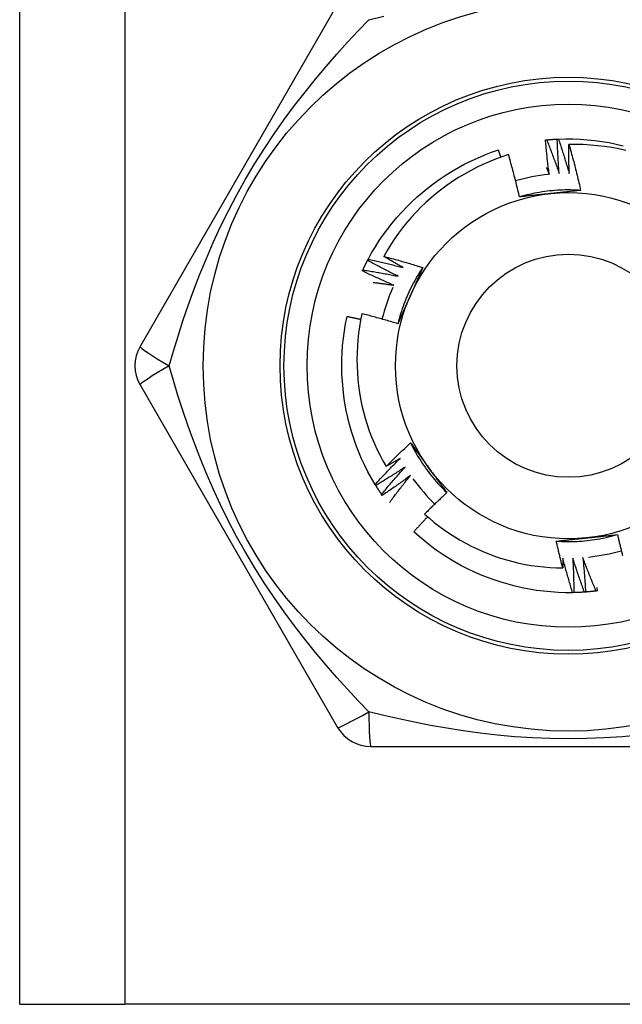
# Model space of a CAD drawing. Header units: inches. Extents: x 4.2 to 80.3, y 5.9 to 52.3.
# Tile 16 of 72: x 22.391 to 22.788, y 18.236 to 18.885. Entities that reach past the tile are written whole.
import ezdxf

# ---------------------------------------------------------------- set-up
doc = ezdxf.new("R2010")
doc.units = ezdxf.units.IN
doc.header["$LTSCALE"] = 5.125904
doc.header["$MEASUREMENT"] = 0
doc.layers.add('Visible Edges(ANSI)', color=7, linetype='Continuous', lineweight=25)
doc.layers.add('Visible Tangent Edges(ANSI)', color=7, linetype='Continuous', lineweight=25)

msp = doc.modelspace()

# ---------------------------------------------------------------- linework, layer by layer
at = {"layer": 'Visible Edges(ANSI)'}
for p, q in [((22.3912, 18.23633), (22.3912, 40.60269)), ((22.60064, 18.89476), (22.47051, 18.66937)), ((22.73757, 18.80536), (22.73834, 18.80543)), ((22.74531, 18.80594), (22.74608, 18.80598)), ((22.62036, 18.72608), (22.62072, 18.72677)), ((22.61694, 18.71912), (22.61726, 18.71982)), ((22.47051, 18.64405), (22.60064, 18.41866)), ((22.62577, 18.57789), (22.62536, 18.57855)), ((22.63003, 18.5714), (22.62959, 18.57204)), ((22.7562, 18.50734), (22.75543, 18.50732)), ((22.76395, 18.50772), (22.76318, 18.50767)), ((22.77167, 18.50851), (22.7709, 18.50841)), ((22.77141, 18.51078), (22.77167, 18.50851)), ((22.62257, 18.406), (22.88282, 18.406)), ((22.3912, 18.23633), (22.46047, 18.23633)), ((23.04492, 18.23633), (22.46047, 18.23633))]:
    msp.add_line(p, q, dxfattribs=at)
at = {"layer": 'Visible Edges(ANSI)', "flags": 128}
for points in [[(22.74002, 18.7827), (22.73989, 18.78364), (22.73977, 18.78458), (22.73965, 18.78552), (22.73954, 18.78647), (22.73942, 18.78741), (22.73931, 18.78835), (22.73919, 18.78929), (22.73908, 18.79024), (22.73898, 18.79118), (22.73887, 18.79212), (22.73876, 18.79307), (22.73866, 18.79401), (22.73856, 18.79496), (22.73846, 18.7959), (22.73836, 18.79684), (22.73827, 18.79779), (22.73818, 18.79873), (22.73808, 18.79968), (22.73799, 18.80063), (22.73791, 18.80157), (22.73782, 18.80252), (22.73774, 18.80346), (22.73765, 18.80441), (22.73757, 18.80536)], [(22.73834, 18.80543), (22.73863, 18.80546), (22.73892, 18.80549), (22.73921, 18.80552), (22.7395, 18.80554), (22.73979, 18.80557), (22.74008, 18.80559), (22.74037, 18.80562), (22.74066, 18.80564), (22.74095, 18.80566), (22.74124, 18.80568), (22.74153, 18.80571), (22.74182, 18.80573), (22.74211, 18.80575), (22.7424, 18.80577), (22.74269, 18.80579), (22.74298, 18.80581), (22.74327, 18.80582), (22.74356, 18.80584), (22.74385, 18.80586), (22.74414, 18.80588), (22.74443, 18.80589), (22.74473, 18.80591), (22.74502, 18.80592), (22.74531, 18.80594)], [(22.73834, 18.80543), (22.73871, 18.80452), (22.73907, 18.8036), (22.73943, 18.80268), (22.73979, 18.80176), (22.74014, 18.80083), (22.7405, 18.79991), (22.74085, 18.79899), (22.7412, 18.79807), (22.74155, 18.79714), (22.7419, 18.79622), (22.74224, 18.79529), (22.74259, 18.79436), (22.74293, 18.79344), (22.74327, 18.79251), (22.74361, 18.79158), (22.74394, 18.79065), (22.74428, 18.78972), (22.74461, 18.78879), (22.74494, 18.78786), (22.74527, 18.78692), (22.7456, 18.78599), (22.74593, 18.78506), (22.74625, 18.78412), (22.74657, 18.78319)], [(22.74657, 18.78319), (22.7465, 18.78413), (22.74643, 18.78508), (22.74636, 18.78603), (22.74629, 18.78697), (22.74622, 18.78792), (22.74616, 18.78887), (22.74609, 18.78982), (22.74603, 18.79076), (22.74597, 18.79171), (22.74592, 18.79266), (22.74586, 18.79361), (22.74581, 18.79455), (22.74575, 18.7955), (22.7457, 18.79645), (22.74566, 18.7974), (22.74561, 18.79835), (22.74557, 18.7993), (22.74552, 18.80025), (22.74548, 18.8012), (22.74544, 18.80214), (22.74541, 18.80309), (22.74537, 18.80404), (22.74534, 18.80499), (22.74531, 18.80594)], [(22.74608, 18.80598), (22.75087, 18.80611), (22.75565, 18.80608), (22.76043, 18.8059), (22.7652, 18.80556), (22.76996, 18.80507), (22.77469, 18.80442), (22.77941, 18.80362), (22.7841, 18.80268), (22.78876, 18.80159)], [(22.74608, 18.80598), (22.7464, 18.80504), (22.74671, 18.80411), (22.74702, 18.80317), (22.74733, 18.80223), (22.74764, 18.80129), (22.74795, 18.80035), (22.74825, 18.79941), (22.74855, 18.79847), (22.74885, 18.79753), (22.74915, 18.79659), (22.74945, 18.79565), (22.74975, 18.7947), (22.75004, 18.79376), (22.75033, 18.79281), (22.75062, 18.79187), (22.75091, 18.79092), (22.75119, 18.78998), (22.75148, 18.78903), (22.75176, 18.78808), (22.75204, 18.78713), (22.75232, 18.78619), (22.7526, 18.78524), (22.75287, 18.78429), (22.75315, 18.78334)], [(22.62072, 18.72677), (22.62304, 18.73095), (22.62549, 18.73506), (22.62807, 18.73909), (22.63078, 18.74302), (22.63362, 18.74687), (22.63658, 18.75063), (22.63966, 18.75429), (22.64286, 18.75785), (22.64616, 18.76131), (22.64958, 18.76466), (22.65309, 18.76791), (22.65671, 18.77104), (22.66042, 18.77406), (22.66422, 18.77696), (22.66812, 18.77974), (22.6721, 18.7824), (22.67616, 18.78493), (22.68029, 18.78733), (22.6845, 18.78959), (22.68879, 18.79172), (22.69313, 18.79371), (22.69755, 18.79556), (22.70202, 18.79726), (22.70654, 18.79882)], [(22.70816, 18.79402), (22.7081, 18.79422), (22.70803, 18.79442), (22.70796, 18.79462), (22.7079, 18.79482), (22.70783, 18.79502), (22.70776, 18.79522), (22.70769, 18.79542), (22.70763, 18.79562), (22.70756, 18.79582), (22.70749, 18.79602), (22.70743, 18.79622), (22.70736, 18.79642), (22.70729, 18.79662), (22.70722, 18.79682), (22.70715, 18.79702), (22.70709, 18.79722), (22.70702, 18.79742), (22.70695, 18.79762), (22.70688, 18.79782), (22.70681, 18.79802), (22.70675, 18.79822), (22.70668, 18.79842), (22.70661, 18.79862), (22.70654, 18.79882)], [(22.75315, 18.78334), (22.75313, 18.78413), (22.75311, 18.78492), (22.75309, 18.78571), (22.75307, 18.7865), (22.75306, 18.78729), (22.75304, 18.78808), (22.75303, 18.78887), (22.75302, 18.78967), (22.75301, 18.79046), (22.753, 18.79125), (22.75299, 18.79204), (22.75298, 18.79283), (22.75298, 18.79363), (22.75297, 18.79442), (22.75297, 18.79521), (22.75297, 18.796), (22.75297, 18.79679), (22.75297, 18.79758), (22.75297, 18.79838), (22.75297, 18.79917), (22.75298, 18.79996), (22.75299, 18.80075), (22.75299, 18.80155), (22.753, 18.80234)], [(22.79037, 18.79846), (22.78577, 18.79946), (22.78115, 18.80033), (22.7765, 18.80104), (22.77183, 18.8016), (22.76714, 18.80201), (22.76244, 18.80227), (22.75772, 18.80238), (22.753, 18.80234)], [(22.753, 18.80234), (22.75336, 18.80109), (22.75372, 18.79984), (22.75407, 18.7986), (22.75442, 18.79735), (22.75476, 18.7961), (22.7551, 18.79485), (22.75544, 18.79359), (22.75578, 18.79234), (22.75611, 18.79109), (22.75644, 18.78983), (22.75677, 18.78858), (22.75709, 18.78732), (22.75741, 18.78606), (22.75773, 18.78481), (22.75804, 18.78355), (22.75835, 18.78229), (22.75866, 18.78103), (22.75896, 18.77977), (22.75926, 18.7785), (22.75956, 18.77724), (22.75985, 18.77598), (22.76015, 18.77471), (22.76043, 18.77345), (22.76072, 18.77218)], [(22.71318, 18.79571), (22.70889, 18.79428), (22.70463, 18.79272), (22.70042, 18.79102), (22.69627, 18.78919), (22.69218, 18.78723), (22.68816, 18.78515), (22.68421, 18.78294), (22.68033, 18.78062), (22.67653, 18.77817), (22.67281, 18.7756), (22.66917, 18.77292), (22.66562, 18.77012), (22.66216, 18.76721), (22.65878, 18.76419), (22.6555, 18.76105), (22.65232, 18.75782), (22.64925, 18.75448), (22.64629, 18.75106), (22.64344, 18.74754), (22.6407, 18.74394), (22.63809, 18.74026), (22.63559, 18.73649), (22.63321, 18.73265), (22.63096, 18.72873)], [(22.72043, 18.76787), (22.72016, 18.76904), (22.71989, 18.77021), (22.71961, 18.77137), (22.71934, 18.77254), (22.71906, 18.77371), (22.71877, 18.77487), (22.71849, 18.77604), (22.7182, 18.7772), (22.71791, 18.77836), (22.71761, 18.77952), (22.71732, 18.78069), (22.71702, 18.78185), (22.71671, 18.78301), (22.71641, 18.78416), (22.7161, 18.78532), (22.71578, 18.78648), (22.71547, 18.78764), (22.71515, 18.78879), (22.71483, 18.78995), (22.71451, 18.7911), (22.71418, 18.79225), (22.71385, 18.7934), (22.71352, 18.79456), (22.71318, 18.79571)], [(22.73817, 18.78722), (22.73825, 18.78703), (22.73833, 18.78684), (22.7384, 18.78666), (22.73848, 18.78647), (22.73856, 18.78628), (22.73864, 18.78609), (22.73871, 18.7859), (22.73879, 18.78572), (22.73887, 18.78553), (22.73895, 18.78534), (22.73902, 18.78515), (22.7391, 18.78496), (22.73918, 18.78477), (22.73925, 18.78459), (22.73933, 18.7844), (22.73941, 18.78421), (22.73948, 18.78402), (22.73956, 18.78383), (22.73964, 18.78364), (22.73971, 18.78345), (22.73979, 18.78327), (22.73987, 18.78308), (22.73994, 18.78289), (22.74002, 18.7827)], [(22.76072, 18.77218), (22.75902, 18.77228), (22.75733, 18.77236), (22.75563, 18.77241), (22.75394, 18.77244), (22.75224, 18.77245), (22.75054, 18.77243), (22.74884, 18.77238), (22.74715, 18.77231), (22.74545, 18.77222), (22.74376, 18.7721), (22.74207, 18.77195), (22.74038, 18.77179), (22.73869, 18.77159), (22.73701, 18.77138), (22.73533, 18.77114), (22.73366, 18.77087), (22.73198, 18.77058), (22.73032, 18.77027), (22.72865, 18.76993), (22.727, 18.76956), (22.72535, 18.76918), (22.7237, 18.76876), (22.72206, 18.76833), (22.72043, 18.76787)], [(22.74078, 18.77005), (22.73993, 18.76996), (22.73907, 18.76987), (22.73822, 18.76978), (22.73737, 18.76969), (22.73651, 18.7696), (22.73566, 18.76951), (22.73481, 18.76942), (22.73396, 18.76933), (22.73311, 18.76924), (22.73226, 18.76915), (22.73141, 18.76906), (22.73057, 18.76897), (22.72972, 18.76888), (22.72887, 18.76879), (22.72803, 18.7687), (22.72718, 18.76861), (22.72633, 18.76851), (22.72549, 18.76842), (22.72465, 18.76833), (22.7238, 18.76824), (22.72296, 18.76815), (22.72211, 18.76806), (22.72127, 18.76796), (22.72043, 18.76787)], [(22.76072, 18.77218), (22.75989, 18.77209), (22.75907, 18.772), (22.75824, 18.77191), (22.75741, 18.77182), (22.75659, 18.77173), (22.75576, 18.77164), (22.75493, 18.77155), (22.75411, 18.77146), (22.75328, 18.77137), (22.75245, 18.77128), (22.75162, 18.77119), (22.75079, 18.7711), (22.74996, 18.77102), (22.74913, 18.77093), (22.7483, 18.77084), (22.74747, 18.77075), (22.74663, 18.77066), (22.7458, 18.77058), (22.74497, 18.77049), (22.74413, 18.7704), (22.7433, 18.77031), (22.74246, 18.77022), (22.74162, 18.77014), (22.74078, 18.77005)], [(22.63096, 18.72873), (22.63204, 18.72845), (22.63312, 18.72817), (22.6342, 18.72788), (22.63528, 18.7276), (22.63636, 18.72731), (22.63743, 18.72702), (22.63851, 18.72673), (22.63958, 18.72643), (22.64066, 18.72614), (22.64173, 18.72584), (22.64281, 18.72554), (22.64388, 18.72523), (22.64495, 18.72492), (22.64603, 18.72462), (22.6471, 18.7243), (22.64817, 18.72399), (22.64924, 18.72367), (22.65031, 18.72336), (22.65137, 18.72303), (22.65244, 18.72271), (22.65351, 18.72239), (22.65458, 18.72206), (22.65564, 18.72173), (22.65671, 18.72139)], [(22.64382, 18.72136), (22.64328, 18.72166), (22.64274, 18.72196), (22.6422, 18.72226), (22.64166, 18.72256), (22.64112, 18.72286), (22.64058, 18.72316), (22.64005, 18.72347), (22.63951, 18.72377), (22.63897, 18.72408), (22.63843, 18.72438), (22.6379, 18.72469), (22.63736, 18.72499), (22.63683, 18.7253), (22.63629, 18.72561), (22.63576, 18.72592), (22.63522, 18.72623), (22.63469, 18.72654), (22.63416, 18.72685), (22.63362, 18.72716), (22.63309, 18.72747), (22.63256, 18.72778), (22.63202, 18.7281), (22.63149, 18.72841), (22.63096, 18.72873)], [(22.61726, 18.71982), (22.61739, 18.72008), (22.61751, 18.72035), (22.61763, 18.72061), (22.61776, 18.72087), (22.61788, 18.72114), (22.61801, 18.7214), (22.61814, 18.72166), (22.61826, 18.72192), (22.61839, 18.72218), (22.61852, 18.72244), (22.61865, 18.72271), (22.61878, 18.72297), (22.61891, 18.72323), (22.61904, 18.72349), (22.61917, 18.72375), (22.6193, 18.72401), (22.61943, 18.72427), (22.61956, 18.72452), (22.61969, 18.72478), (22.61983, 18.72504), (22.61996, 18.7253), (22.62009, 18.72556), (22.62023, 18.72582), (22.62036, 18.72607)], [(22.64061, 18.71562), (22.63976, 18.71604), (22.6389, 18.71646), (22.63805, 18.71688), (22.6372, 18.7173), (22.63635, 18.71772), (22.6355, 18.71815), (22.63465, 18.71857), (22.63381, 18.719), (22.63296, 18.71943), (22.63211, 18.71986), (22.63127, 18.72029), (22.63043, 18.72073), (22.62958, 18.72117), (22.62874, 18.7216), (22.6279, 18.72204), (22.62706, 18.72249), (22.62622, 18.72293), (22.62538, 18.72337), (22.62454, 18.72382), (22.6237, 18.72427), (22.62286, 18.72472), (22.62203, 18.72517), (22.62119, 18.72562), (22.62036, 18.72608)], [(22.62072, 18.72677), (22.62169, 18.72656), (22.62265, 18.72636), (22.62362, 18.72615), (22.62459, 18.72594), (22.62555, 18.72573), (22.62652, 18.72552), (22.62748, 18.7253), (22.62844, 18.72508), (22.62941, 18.72486), (22.63037, 18.72464), (22.63133, 18.72442), (22.6323, 18.7242), (22.63326, 18.72397), (22.63422, 18.72374), (22.63518, 18.72351), (22.63614, 18.72328), (22.6371, 18.72305), (22.63806, 18.72281), (22.63902, 18.72258), (22.63998, 18.72234), (22.64094, 18.7221), (22.6419, 18.72185), (22.64286, 18.72161), (22.64382, 18.72136)], [(22.65671, 18.72139), (22.65577, 18.71998), (22.65486, 18.71855), (22.65396, 18.71711), (22.65309, 18.71565), (22.65224, 18.71418), (22.65141, 18.7127), (22.6506, 18.71121), (22.64981, 18.70971), (22.64904, 18.70819), (22.6483, 18.70667), (22.64758, 18.70513), (22.64688, 18.70359), (22.6462, 18.70203), (22.64555, 18.70046), (22.64492, 18.69889), (22.64431, 18.6973), (22.64373, 18.69571), (22.64317, 18.69411), (22.64263, 18.6925), (22.64211, 18.69088), (22.64162, 18.68926), (22.64116, 18.68763), (22.64071, 18.68599), (22.6403, 18.68435)], [(22.65671, 18.72139), (22.65637, 18.72063), (22.65604, 18.71987), (22.65571, 18.71911), (22.65537, 18.71835), (22.65504, 18.71759), (22.6547, 18.71683), (22.65436, 18.71607), (22.65403, 18.71531), (22.65369, 18.71455), (22.65335, 18.71378), (22.65302, 18.71302), (22.65268, 18.71226), (22.65234, 18.7115), (22.652, 18.71073), (22.65166, 18.70997), (22.65132, 18.7092), (22.65098, 18.70844), (22.65064, 18.70767), (22.6503, 18.70691), (22.64996, 18.70614), (22.64962, 18.70537), (22.64927, 18.7046), (22.64893, 18.70383), (22.64859, 18.70306)], [(22.6377, 18.70973), (22.63683, 18.7101), (22.63596, 18.71047), (22.63508, 18.71084), (22.63421, 18.71122), (22.63334, 18.7116), (22.63247, 18.71198), (22.6316, 18.71236), (22.63073, 18.71275), (22.62987, 18.71313), (22.629, 18.71352), (22.62813, 18.71391), (22.62727, 18.7143), (22.6264, 18.71469), (22.62554, 18.71508), (22.62468, 18.71548), (22.62381, 18.71588), (22.62295, 18.71627), (22.62209, 18.71668), (22.62123, 18.71708), (22.62037, 18.71748), (22.61951, 18.71789), (22.61865, 18.7183), (22.61779, 18.71871), (22.61694, 18.71912)], [(22.61726, 18.71982), (22.61824, 18.71967), (22.61921, 18.71951), (22.62019, 18.71936), (22.62117, 18.7192), (22.62214, 18.71904), (22.62311, 18.71887), (22.62409, 18.71871), (22.62506, 18.71854), (22.62604, 18.71837), (22.62701, 18.7182), (22.62798, 18.71803), (22.62896, 18.71786), (22.62993, 18.71768), (22.6309, 18.7175), (22.63187, 18.71732), (22.63285, 18.71714), (22.63382, 18.71696), (22.63479, 18.71677), (22.63576, 18.71659), (22.63673, 18.7164), (22.6377, 18.71621), (22.63867, 18.71601), (22.63964, 18.71582), (22.64061, 18.71562)], [(22.62408, 18.71159), (22.62465, 18.71152), (22.62522, 18.71144), (22.62578, 18.71137), (22.62635, 18.7113), (22.62692, 18.71123), (22.62749, 18.71116), (22.62806, 18.71108), (22.62862, 18.71101), (22.62919, 18.71093), (22.62976, 18.71086), (22.63033, 18.71078), (22.6309, 18.7107), (22.63146, 18.71062), (22.63203, 18.71055), (22.6326, 18.71047), (22.63317, 18.71039), (22.63373, 18.71031), (22.6343, 18.71022), (22.63487, 18.71014), (22.63543, 18.71006), (22.636, 18.70998), (22.63657, 18.70989), (22.63714, 18.70981), (22.6377, 18.70973)], [(22.64859, 18.70306), (22.64824, 18.70228), (22.64789, 18.70149), (22.64754, 18.70071), (22.64719, 18.69993), (22.64684, 18.69914), (22.64649, 18.69836), (22.64615, 18.69758), (22.6458, 18.6968), (22.64545, 18.69602), (22.64511, 18.69524), (22.64476, 18.69446), (22.64441, 18.69368), (22.64407, 18.6929), (22.64372, 18.69212), (22.64338, 18.69134), (22.64303, 18.69056), (22.64269, 18.68979), (22.64235, 18.68901), (22.642, 18.68823), (22.64166, 18.68745), (22.64132, 18.68668), (22.64098, 18.6859), (22.64064, 18.68512), (22.6403, 18.68435)], [(22.62536, 18.57855), (22.62292, 18.58267), (22.62063, 18.58686), (22.61847, 18.59113), (22.61646, 18.59547), (22.61458, 18.59987), (22.61285, 18.60432), (22.61126, 18.60883), (22.60981, 18.61339), (22.60851, 18.618), (22.60735, 18.62264), (22.60634, 18.62732), (22.60547, 18.63202), (22.60475, 18.63675), (22.60419, 18.6415), (22.60377, 18.64627), (22.60349, 18.65105), (22.60338, 18.65583), (22.60341, 18.66061), (22.60359, 18.66539), (22.60393, 18.67016), (22.60442, 18.67492), (22.60507, 18.67966), (22.60587, 18.68437), (22.60682, 18.68906)], [(22.61587, 18.68713), (22.61549, 18.68721), (22.61512, 18.6873), (22.61474, 18.68738), (22.61436, 18.68746), (22.61399, 18.68754), (22.61361, 18.68763), (22.61323, 18.68771), (22.61286, 18.68779), (22.61248, 18.68787), (22.6121, 18.68795), (22.61173, 18.68803), (22.61135, 18.68812), (22.61097, 18.6882), (22.6106, 18.68828), (22.61022, 18.68835), (22.60984, 18.68843), (22.60947, 18.68851), (22.60909, 18.68859), (22.60871, 18.68867), (22.60833, 18.68875), (22.60796, 18.68883), (22.60758, 18.6889), (22.6072, 18.68898), (22.60682, 18.68906)], [(22.61666, 18.69098), (22.61579, 18.68673), (22.61505, 18.68245), (22.61444, 18.67816), (22.61397, 18.67384), (22.61363, 18.66951), (22.61342, 18.66517), (22.61335, 18.66081), (22.61342, 18.65646), (22.61362, 18.65211), (22.61396, 18.64778), (22.61443, 18.64346), (22.61503, 18.63917), (22.61577, 18.63489), (22.61665, 18.63065), (22.61765, 18.62643), (22.61879, 18.62224), (22.62006, 18.61809), (22.62146, 18.61398), (22.62299, 18.6099), (22.62465, 18.60588), (22.62644, 18.60191), (22.62835, 18.59801), (22.63038, 18.59417), (22.63252, 18.5904)], [(22.6403, 18.68435), (22.63932, 18.68465), (22.63834, 18.68495), (22.63736, 18.68524), (22.63638, 18.68554), (22.6354, 18.68583), (22.63442, 18.68612), (22.63344, 18.68641), (22.63245, 18.68669), (22.63147, 18.68698), (22.63049, 18.68726), (22.6295, 18.68754), (22.62852, 18.68781), (22.62753, 18.68809), (22.62655, 18.68836), (22.62556, 18.68863), (22.62458, 18.6889), (22.62359, 18.68917), (22.6226, 18.68943), (22.62161, 18.6897), (22.62062, 18.68996), (22.61963, 18.69021), (22.61864, 18.69047), (22.61765, 18.69072), (22.61666, 18.69098)], [(22.63252, 18.5904), (22.63318, 18.59106), (22.63384, 18.59172), (22.63451, 18.59238), (22.63517, 18.59303), (22.63583, 18.59369), (22.6365, 18.59435), (22.63717, 18.595), (22.63783, 18.59565), (22.6385, 18.5963), (22.63917, 18.59695), (22.63984, 18.5976), (22.64052, 18.59825), (22.64119, 18.5989), (22.64187, 18.59954), (22.64254, 18.60019), (22.64322, 18.60083), (22.6439, 18.60147), (22.64458, 18.60211), (22.64526, 18.60275), (22.64594, 18.60339), (22.64663, 18.60402), (22.64731, 18.60466), (22.648, 18.60529), (22.64869, 18.60593)], [(22.64869, 18.60593), (22.64918, 18.60526), (22.64967, 18.60459), (22.65016, 18.60392), (22.65065, 18.60325), (22.65114, 18.60258), (22.65163, 18.60191), (22.65212, 18.60123), (22.65262, 18.60056), (22.65311, 18.59989), (22.6536, 18.59922), (22.65409, 18.59854), (22.65458, 18.59787), (22.65507, 18.59719), (22.65556, 18.59652), (22.65606, 18.59584), (22.65655, 18.59517), (22.65704, 18.59449), (22.65753, 18.59381), (22.65803, 18.59313), (22.65852, 18.59245), (22.65901, 18.59177), (22.65951, 18.59109), (22.66, 18.59041), (22.6605, 18.58973)], [(22.64869, 18.60593), (22.64944, 18.60441), (22.65022, 18.6029), (22.65103, 18.60141), (22.65185, 18.59992), (22.65269, 18.59845), (22.65356, 18.59699), (22.65445, 18.59554), (22.65536, 18.59411), (22.65629, 18.59269), (22.65724, 18.59128), (22.6582, 18.58989), (22.65919, 18.58851), (22.6602, 18.58715), (22.66123, 18.5858), (22.66228, 18.58446), (22.66335, 18.58315), (22.66444, 18.58184), (22.66554, 18.58056), (22.66667, 18.57929), (22.66781, 18.57803), (22.66897, 18.5768), (22.67015, 18.57558), (22.67135, 18.57437), (22.67256, 18.57319)], [(22.62536, 18.57855), (22.62603, 18.57928), (22.62669, 18.58), (22.62736, 18.58073), (22.62803, 18.58146), (22.6287, 18.58218), (22.62938, 18.5829), (22.63005, 18.58363), (22.63073, 18.58435), (22.6314, 18.58507), (22.63208, 18.58578), (22.63276, 18.5865), (22.63345, 18.58722), (22.63413, 18.58793), (22.63481, 18.58864), (22.6355, 18.58936), (22.63619, 18.59007), (22.63688, 18.59078), (22.63757, 18.59148), (22.63826, 18.59219), (22.63895, 18.5929), (22.63965, 18.5936), (22.64034, 18.5943), (22.64104, 18.595), (22.64174, 18.5957)], [(22.64174, 18.5957), (22.64136, 18.59548), (22.64097, 18.59525), (22.64059, 18.59503), (22.64021, 18.59481), (22.63983, 18.59458), (22.63945, 18.59436), (22.63906, 18.59414), (22.63868, 18.59391), (22.6383, 18.59369), (22.63791, 18.59347), (22.63753, 18.59325), (22.63715, 18.59303), (22.63676, 18.59281), (22.63638, 18.59258), (22.63599, 18.59236), (22.63561, 18.59214), (22.63522, 18.59192), (22.63484, 18.59171), (22.63445, 18.59149), (22.63407, 18.59127), (22.63368, 18.59105), (22.6333, 18.59083), (22.63291, 18.59062), (22.63252, 18.5904)], [(22.64505, 18.59003), (22.64426, 18.5895), (22.64347, 18.58898), (22.64268, 18.58846), (22.64188, 18.58794), (22.64108, 18.58742), (22.64029, 18.58691), (22.63949, 18.58639), (22.63869, 18.58588), (22.63789, 18.58537), (22.63709, 18.58486), (22.63629, 18.58435), (22.63549, 18.58384), (22.63468, 18.58334), (22.63388, 18.58284), (22.63307, 18.58233), (22.63226, 18.58183), (22.63145, 18.58133), (22.63064, 18.58084), (22.62983, 18.58034), (22.62902, 18.57985), (22.62821, 18.57935), (22.6274, 18.57886), (22.62658, 18.57837), (22.62577, 18.57789)], [(22.62959, 18.57204), (22.63022, 18.57281), (22.63084, 18.57357), (22.63147, 18.57433), (22.63211, 18.57509), (22.63274, 18.57585), (22.63337, 18.5766), (22.63401, 18.57736), (22.63465, 18.57811), (22.63529, 18.57887), (22.63593, 18.57962), (22.63657, 18.58037), (22.63721, 18.58112), (22.63786, 18.58187), (22.63851, 18.58262), (22.63915, 18.58336), (22.6398, 18.58411), (22.64045, 18.58485), (22.64111, 18.5856), (22.64176, 18.58634), (22.64242, 18.58708), (22.64307, 18.58782), (22.64373, 18.58856), (22.64439, 18.58929), (22.64505, 18.59003)], [(22.64866, 18.58453), (22.6479, 18.58397), (22.64713, 18.5834), (22.64637, 18.58284), (22.6456, 18.58228), (22.64483, 18.58172), (22.64406, 18.58117), (22.64329, 18.58061), (22.64252, 18.58006), (22.64175, 18.57951), (22.64098, 18.57896), (22.6402, 18.57841), (22.63943, 18.57786), (22.63865, 18.57731), (22.63787, 18.57677), (22.63709, 18.57622), (22.63631, 18.57568), (22.63553, 18.57514), (22.63475, 18.5746), (22.63396, 18.57407), (22.63318, 18.57353), (22.63239, 18.573), (22.63161, 18.57246), (22.63082, 18.57193), (22.63003, 18.5714)], [(22.63481, 18.56666), (22.63537, 18.56742), (22.63594, 18.56818), (22.6365, 18.56893), (22.63706, 18.56968), (22.63763, 18.57043), (22.6382, 18.57119), (22.63877, 18.57194), (22.63934, 18.57268), (22.63991, 18.57343), (22.64048, 18.57418), (22.64106, 18.57493), (22.64163, 18.57567), (22.64221, 18.57641), (22.64279, 18.57716), (22.64337, 18.5779), (22.64395, 18.57864), (22.64454, 18.57938), (22.64512, 18.58012), (22.64571, 18.58086), (22.6463, 18.58159), (22.64688, 18.58233), (22.64747, 18.58306), (22.64807, 18.5838), (22.64866, 18.58453)], [(22.6605, 18.58973), (22.66101, 18.58903), (22.66151, 18.58834), (22.66201, 18.58764), (22.66252, 18.58695), (22.66302, 18.58626), (22.66353, 18.58556), (22.66403, 18.58487), (22.66453, 18.58418), (22.66504, 18.58349), (22.66554, 18.5828), (22.66604, 18.58211), (22.66654, 18.58142), (22.66704, 18.58073), (22.66755, 18.58004), (22.66805, 18.57936), (22.66855, 18.57867), (22.66905, 18.57798), (22.66955, 18.5773), (22.67005, 18.57661), (22.67056, 18.57593), (22.67106, 18.57524), (22.67156, 18.57456), (22.67206, 18.57387), (22.67256, 18.57319)], [(22.62959, 18.57204), (22.62942, 18.57228), (22.62926, 18.57252), (22.6291, 18.57276), (22.62893, 18.573), (22.62877, 18.57324), (22.62861, 18.57349), (22.62845, 18.57373), (22.62828, 18.57397), (22.62812, 18.57421), (22.62796, 18.57446), (22.6278, 18.5747), (22.62765, 18.57494), (22.62749, 18.57519), (22.62733, 18.57543), (22.62717, 18.57567), (22.62701, 18.57592), (22.62686, 18.57616), (22.6267, 18.57641), (22.62655, 18.57665), (22.62639, 18.5769), (22.62624, 18.57715), (22.62608, 18.57739), (22.62593, 18.57764), (22.62577, 18.57789)], [(22.67256, 18.57319), (22.67194, 18.57261), (22.67132, 18.57204), (22.6707, 18.57146), (22.67009, 18.57088), (22.66947, 18.5703), (22.66885, 18.56971), (22.66824, 18.56913), (22.66763, 18.56855), (22.66702, 18.56796), (22.6664, 18.56737), (22.66579, 18.56679), (22.66519, 18.5662), (22.66458, 18.56561), (22.66397, 18.56502), (22.66337, 18.56442), (22.66276, 18.56383), (22.66216, 18.56324), (22.66155, 18.56264), (22.66095, 18.56205), (22.66035, 18.56145), (22.65975, 18.56085), (22.65916, 18.56025), (22.65856, 18.55965), (22.65796, 18.55905)], [(22.65796, 18.55905), (22.66108, 18.55629), (22.66428, 18.55362), (22.66755, 18.55106), (22.6709, 18.5486), (22.67432, 18.54625), (22.67782, 18.544), (22.68138, 18.54186), (22.68501, 18.53982), (22.6887, 18.5379), (22.69246, 18.5361), (22.69627, 18.5344), (22.70013, 18.53283), (22.70404, 18.53138), (22.70798, 18.53005), (22.71196, 18.52885), (22.71598, 18.52777), (22.72002, 18.52681), (22.72409, 18.52598), (22.72818, 18.52528), (22.7323, 18.52471), (22.73644, 18.52426), (22.74059, 18.52394), (22.74475, 18.52375), (22.74892, 18.5237)], [(22.65992, 18.55729), (22.65954, 18.55689), (22.65915, 18.55648), (22.65877, 18.55608), (22.65838, 18.55567), (22.658, 18.55526), (22.65762, 18.55485), (22.65723, 18.55445), (22.65685, 18.55404), (22.65647, 18.55363), (22.65609, 18.55322), (22.65571, 18.55281), (22.65533, 18.5524), (22.65495, 18.55199), (22.65457, 18.55158), (22.65419, 18.55116), (22.65381, 18.55075), (22.65343, 18.55034), (22.65305, 18.54993), (22.65268, 18.54951), (22.6523, 18.5491), (22.65192, 18.54868), (22.65155, 18.54827), (22.65117, 18.54785), (22.6508, 18.54744)], [(22.75543, 18.50732), (22.75064, 18.50732), (22.74586, 18.50747), (22.74109, 18.50778), (22.73633, 18.50824), (22.73159, 18.50886), (22.72687, 18.50962), (22.72217, 18.51054), (22.71751, 18.51161), (22.71288, 18.51282), (22.7083, 18.51418), (22.70375, 18.51568), (22.69926, 18.51733), (22.69482, 18.51911), (22.69044, 18.52103), (22.68612, 18.52309), (22.68186, 18.52528), (22.67768, 18.5276), (22.67358, 18.53005), (22.66955, 18.53264), (22.66561, 18.53535), (22.66176, 18.53819), (22.65801, 18.54115), (22.65435, 18.54423), (22.6508, 18.54744)], [(22.74467, 18.54125), (22.74637, 18.54114), (22.74806, 18.54106), (22.74976, 18.54101), (22.75145, 18.54098), (22.75315, 18.54098), (22.75485, 18.541), (22.75654, 18.54104), (22.75824, 18.54111), (22.75994, 18.54121), (22.76163, 18.54133), (22.76332, 18.54147), (22.76501, 18.54164), (22.76669, 18.54183), (22.76838, 18.54205), (22.77006, 18.54229), (22.77173, 18.54256), (22.7734, 18.54285), (22.77507, 18.54316), (22.77673, 18.5435), (22.77839, 18.54386), (22.78004, 18.54425), (22.78169, 18.54466), (22.78333, 18.5451), (22.78496, 18.54556)], [(22.76461, 18.54338), (22.76546, 18.54347), (22.76632, 18.54356), (22.76717, 18.54365), (22.76802, 18.54374), (22.76888, 18.54383), (22.76973, 18.54392), (22.77058, 18.54401), (22.77143, 18.5441), (22.77228, 18.54419), (22.77313, 18.54428), (22.77397, 18.54437), (22.77482, 18.54446), (22.77567, 18.54455), (22.77652, 18.54464), (22.77736, 18.54473), (22.77821, 18.54482), (22.77905, 18.54491), (22.7799, 18.545), (22.78074, 18.54509), (22.78159, 18.54518), (22.78243, 18.54528), (22.78327, 18.54537), (22.78412, 18.54546), (22.78496, 18.54555)], [(22.78496, 18.54555), (22.78511, 18.5449), (22.78526, 18.54425), (22.78541, 18.54359), (22.78557, 18.54294), (22.78572, 18.54229), (22.78587, 18.54163), (22.78603, 18.54098), (22.78618, 18.54033), (22.78634, 18.53968), (22.7865, 18.53902), (22.78666, 18.53837), (22.78682, 18.53772), (22.78698, 18.53707), (22.78714, 18.53642), (22.7873, 18.53577), (22.78747, 18.53512), (22.78763, 18.53447), (22.7878, 18.53381), (22.78796, 18.53316), (22.78813, 18.53252), (22.7883, 18.53187)], [(22.74467, 18.54125), (22.7455, 18.54134), (22.74632, 18.54143), (22.74715, 18.54152), (22.74797, 18.54161), (22.7488, 18.5417), (22.74963, 18.54179), (22.75045, 18.54188), (22.75128, 18.54197), (22.75211, 18.54206), (22.75294, 18.54214), (22.75377, 18.54223), (22.7546, 18.54232), (22.75543, 18.54241), (22.75626, 18.5425), (22.75709, 18.54259), (22.75792, 18.54267), (22.75875, 18.54276), (22.75959, 18.54285), (22.76042, 18.54294), (22.76126, 18.54303), (22.76209, 18.54311), (22.76293, 18.5432), (22.76377, 18.54329), (22.76461, 18.54338)], [(22.74892, 18.5237), (22.74873, 18.52442), (22.74854, 18.52515), (22.74836, 18.52588), (22.74817, 18.52661), (22.74798, 18.52734), (22.7478, 18.52807), (22.74762, 18.5288), (22.74743, 18.52953), (22.74725, 18.53026), (22.74707, 18.53099), (22.7469, 18.53172), (22.74672, 18.53245), (22.74654, 18.53318), (22.74637, 18.53391), (22.74619, 18.53465), (22.74602, 18.53538), (22.74585, 18.53611), (22.74568, 18.53684), (22.74551, 18.53758), (22.74534, 18.53831), (22.74517, 18.53904), (22.745, 18.53978), (22.74484, 18.54051), (22.74467, 18.54125)], [(22.74895, 18.53014), (22.74895, 18.52988), (22.74896, 18.52961), (22.74896, 18.52934), (22.74895, 18.52907), (22.74895, 18.5288), (22.74895, 18.52853), (22.74895, 18.52826), (22.74895, 18.528), (22.74895, 18.52773), (22.74895, 18.52746), (22.74895, 18.52719), (22.74895, 18.52692), (22.74895, 18.52665), (22.74895, 18.52638), (22.74894, 18.52611), (22.74894, 18.52585), (22.74894, 18.52558), (22.74894, 18.52531), (22.74893, 18.52504), (22.74893, 18.52477), (22.74893, 18.5245), (22.74893, 18.52423), (22.74892, 18.52397), (22.74892, 18.5237)], [(22.75543, 18.50732), (22.75514, 18.50827), (22.75485, 18.50921), (22.75456, 18.51016), (22.75428, 18.5111), (22.75399, 18.51205), (22.75371, 18.513), (22.75343, 18.51395), (22.75315, 18.51489), (22.75288, 18.51584), (22.7526, 18.51679), (22.75233, 18.51774), (22.75206, 18.51869), (22.75179, 18.51964), (22.75152, 18.5206), (22.75126, 18.52155), (22.751, 18.5225), (22.75073, 18.52345), (22.75047, 18.52441), (22.75022, 18.52536), (22.74996, 18.52632), (22.74971, 18.52727), (22.74945, 18.52823), (22.7492, 18.52919), (22.74895, 18.53014)], [(22.75553, 18.53012), (22.75558, 18.52917), (22.75563, 18.52822), (22.75567, 18.52728), (22.75572, 18.52633), (22.75576, 18.52538), (22.7558, 18.52443), (22.75584, 18.52348), (22.75587, 18.52253), (22.75591, 18.52159), (22.75594, 18.52064), (22.75597, 18.51969), (22.756, 18.51874), (22.75603, 18.51779), (22.75605, 18.51684), (22.75608, 18.51589), (22.7561, 18.51494), (22.75612, 18.51399), (22.75614, 18.51304), (22.75615, 18.51209), (22.75617, 18.51114), (22.75618, 18.51019), (22.75619, 18.50924), (22.7562, 18.50829), (22.7562, 18.50734)], [(22.76318, 18.50767), (22.76284, 18.5086), (22.7625, 18.50952), (22.76217, 18.51045), (22.76183, 18.51138), (22.7615, 18.51231), (22.76117, 18.51324), (22.76084, 18.51418), (22.76051, 18.51511), (22.76019, 18.51604), (22.75987, 18.51698), (22.75954, 18.51791), (22.75923, 18.51885), (22.75891, 18.51978), (22.75859, 18.52072), (22.75828, 18.52166), (22.75796, 18.52259), (22.75765, 18.52353), (22.75734, 18.52447), (22.75704, 18.52541), (22.75673, 18.52635), (22.75643, 18.52729), (22.75613, 18.52823), (22.75583, 18.52918), (22.75553, 18.53012)], [(22.7621, 18.53044), (22.76219, 18.52949), (22.76229, 18.52855), (22.76239, 18.52761), (22.76248, 18.52666), (22.76257, 18.52572), (22.76266, 18.52477), (22.76275, 18.52383), (22.76283, 18.52288), (22.76292, 18.52193), (22.763, 18.52099), (22.76308, 18.52004), (22.76316, 18.5191), (22.76323, 18.51815), (22.76331, 18.5172), (22.76338, 18.51626), (22.76345, 18.51531), (22.76352, 18.51436), (22.76359, 18.51341), (22.76365, 18.51247), (22.76372, 18.51152), (22.76378, 18.51057), (22.76384, 18.50962), (22.7639, 18.50867), (22.76395, 18.50772)], [(22.7709, 18.50841), (22.77051, 18.50932), (22.77013, 18.51023), (22.76974, 18.51114), (22.76936, 18.51205), (22.76898, 18.51296), (22.7686, 18.51388), (22.76823, 18.51479), (22.76785, 18.51571), (22.76748, 18.51662), (22.76711, 18.51754), (22.76674, 18.51845), (22.76637, 18.51937), (22.76601, 18.52029), (22.76564, 18.52121), (22.76528, 18.52213), (22.76492, 18.52305), (22.76456, 18.52397), (22.7642, 18.52489), (22.76385, 18.52581), (22.76349, 18.52674), (22.76314, 18.52766), (22.76279, 18.52859), (22.76244, 18.52951), (22.7621, 18.53044)], [(22.76318, 18.50767), (22.76289, 18.50765), (22.7626, 18.50763), (22.76231, 18.50761), (22.76202, 18.50759), (22.76173, 18.50757), (22.76144, 18.50756), (22.76115, 18.50754), (22.76086, 18.50752), (22.76057, 18.50751), (22.76027, 18.50749), (22.75998, 18.50748), (22.75969, 18.50747), (22.7594, 18.50745), (22.75911, 18.50744), (22.75882, 18.50743), (22.75853, 18.50742), (22.75824, 18.50741), (22.75795, 18.5074), (22.75766, 18.50739), (22.75737, 18.50738), (22.75708, 18.50737), (22.75679, 18.50736), (22.7565, 18.50735), (22.75621, 18.50735)], [(22.7709, 18.50841), (22.77061, 18.50838), (22.77032, 18.50834), (22.77003, 18.50831), (22.76974, 18.50828), (22.76946, 18.50824), (22.76917, 18.50821), (22.76888, 18.50818), (22.76859, 18.50815), (22.7683, 18.50812), (22.76801, 18.50809), (22.76772, 18.50806), (22.76743, 18.50803), (22.76714, 18.508), (22.76685, 18.50797), (22.76656, 18.50795), (22.76627, 18.50792), (22.76598, 18.5079), (22.76569, 18.50787), (22.7654, 18.50785), (22.76511, 18.50782), (22.76482, 18.5078), (22.76453, 18.50778), (22.76424, 18.50775), (22.76395, 18.50773)]]:
    msp.add_lwpolyline(points, dxfattribs=at)
at = {"layer": 'Visible Edges(ANSI)'}
for radius in [0.24058, 0.1722, 0.11396]:
    msp.add_circle((22.75269, 18.65671), radius, dxfattribs=at)
for centre, radius, start, end in [((22.75269, 18.65671), 0.12662, 96.0181, 105.9569), ((22.75269, 18.65671), 0.12662, 156.0181, 165.9569), ((22.49244, 18.65671), 0.02532, 150, 210), ((22.75269, 18.65671), 0.12662, 216.0181, 225.9569), ((22.75269, 18.65671), 0.12662, 276.0181, 285.9569), ((22.62257, 18.43133), 0.02532, 210, 270)]:
    msp.add_arc(centre, radius, start, end, dxfattribs=at)
at = {"layer": 'Visible Tangent Edges(ANSI)'}
msp.add_line((22.46047, 40.60269), (22.46047, 18.23633), dxfattribs=at)
at = {"layer": 'Visible Tangent Edges(ANSI)', "flags": 128}
for points in [[(22.48962, 18.65671), (22.49245, 18.6664), (22.49549, 18.67626), (22.49875, 18.68627), (22.50224, 18.69641), (22.50597, 18.70667), (22.50995, 18.71701), (22.51421, 18.72741), (22.51875, 18.73785), (22.52358, 18.74831), (22.52872, 18.75877), (22.53419, 18.7692), (22.53999, 18.77958), (22.54609, 18.78983), (22.5524, 18.7998), (22.55888, 18.80948), (22.56552, 18.81889), (22.57229, 18.82803), (22.57915, 18.83689), (22.5861, 18.84549), (22.5931, 18.85382), (22.60013, 18.86189), (22.60717, 18.86969), (22.61418, 18.87725), (22.62116, 18.88455)], [(22.62116, 18.88455), (22.63096, 18.88693)], [(22.62116, 18.42888), (22.61419, 18.43618), (22.60717, 18.44374), (22.60012, 18.45157), (22.59308, 18.45966), (22.58607, 18.46802), (22.57911, 18.47664), (22.57223, 18.48553), (22.56545, 18.49468), (22.55881, 18.50409), (22.55233, 18.51378), (22.54602, 18.52372), (22.53993, 18.53394), (22.53411, 18.54435), (22.52863, 18.55479), (22.52348, 18.56525), (22.51865, 18.57571), (22.51412, 18.58613), (22.50988, 18.59651), (22.50591, 18.60683), (22.5022, 18.61705), (22.49873, 18.62718), (22.49548, 18.63717), (22.49245, 18.64702), (22.48962, 18.65671)], [(22.79944, 18.41354), (22.78797, 18.4125), (22.77634, 18.41172), (22.76456, 18.41124), (22.75266, 18.41107), (22.74072, 18.41123), (22.72892, 18.41171), (22.71728, 18.41248), (22.70581, 18.41352), (22.69451, 18.41482), (22.6834, 18.41633), (22.67249, 18.41805), (22.66178, 18.41995), (22.65128, 18.422), (22.641, 18.42419), (22.63096, 18.42649), (22.62116, 18.42888)]]:
    msp.add_lwpolyline(points, dxfattribs=at)
at = {"layer": 'Visible Tangent Edges(ANSI)'}
for radius in [0.18993, 0.1874, 0.07344]:
    msp.add_circle((22.75269, 18.65671), radius, dxfattribs=at)
for centre, major_axis, start_param, end_param in [((22.49244, 18.65671), (-0.02193, 0.01266), 0, 1.474012), ((22.49244, 18.65671), (-0.02193, -0.01266), 4.809173, 6.283185), ((22.62257, 18.43133), (-0.02193, -0.01266), 0, 1.474012), ((22.62257, 18.43133), (0, -0.02532), 4.809173, 6.283185)]:
    msp.add_ellipse(centre, major_axis=major_axis, ratio=0.056054, start_param=start_param, end_param=end_param, dxfattribs=at)

doc.saveas('drawing.dxf')
